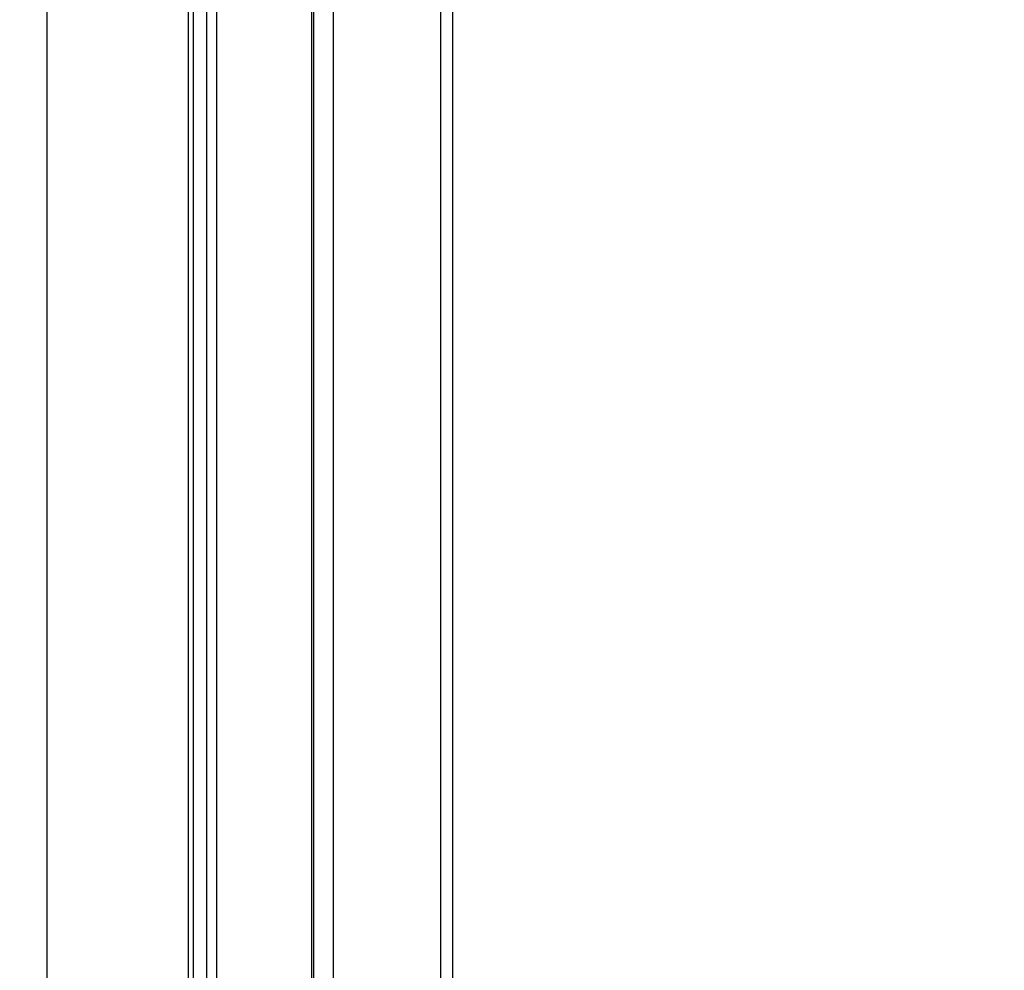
# Model space of a CAD drawing. Header units: millimetres. Extents: x 10 to 10348, y 8 to 8288.
# Tile 47 of 129: x 3627 to 3767, y 2920 to 3054. Entities that reach past the tile are written whole.
import ezdxf

# ---------------------------------------------------------------- set-up
doc = ezdxf.new("R2010")
doc.units = ezdxf.units.MM
doc.layers.add('COMPONENT_GEOMETRY', color=7, linetype='Continuous')
doc.styles.add('SLDTEXTSTYLE0', font='TXT', dxfattribs={"width": 0.75})
doc.dimstyles.new('SLDDIMSTYLE1', dxfattribs={"dimtxt": 75, "dimasz": 3.302, "dimexe": 0, "dimexo": 0.0625, "dimgap": 18.75, "dimtad": 0, "dimtih": 1, "dimtoh": 1, "dimdec": 0, "dimrnd": 1e-09, "dimzin": 12, "dimdsep": 46, "dimtxsty": 'SLDTEXTSTYLE0', "dimsah": 1, "dimcen": 0.09, "dimadec": 0, "dimazin": 3, "dimtfac": 1, "dimtdec": 0, "dimtofl": 0, "dimtmove": 0, "dimatfit": 3, "dimfxl": 1, "dimfrac": 2, "dimtolj": 1, "dimtzin": 12, "dimarcsym": 0})

# ---------------------------------------------------------------- blocks, each defined once
blk = doc.blocks.new('_D_6')
at = {"layer": 'COMPONENT_GEOMETRY', "color": 7}
for p, q in [((6592.37, 3169.16), (6314.85, 3169.16)), ((6318.02, 3169.16), (6318.02, 2018.74)), ((6318.02, 749.25), (6318.02, 1899.67)), ((3149.54, 749.25), (6321.2, 749.25))]:
    blk.add_line(p, q, dxfattribs=at)
for points in [[(6318.02, 3169.16), (6317.52, 3165.86), (6318.53, 3165.86)], [(6318.02, 749.25), (6318.53, 752.55), (6317.52, 752.55)]]:
    blk.add_solid(points, dxfattribs=at)
at = {"layer": 'COMPONENT_GEOMETRY', "color": 7, "insert": (6207.19, 1996.35), "char_height": 75, "attachment_point": 1, "style": 'SLDTEXTSTYLE0'}
blk.add_mtext('2420', dxfattribs=at)

msp = doc.modelspace()

# ---------------------------------------------------------------- linework, layer by layer
at = {"color": 8, "linetype": 'Continuous', "lineweight": 25}
for p, q in [((3631.22, 3851.9), (3631.22, 977.9)), ((3651.26, 2829.76), (3651.26, 3086.43)), ((3653.85, 2833.61), (3653.85, 3086.43)), ((3655.24, 3086.43), (3655.24, 2835.08)), ((3668.71, 2837.33), (3668.71, 3086.43)), ((3671.72, 3086.43), (3671.72, 2835.73)), ((3686.96, 2834), (3686.96, 3086.43))]:
    msp.add_line(p, q, dxfattribs=at)
at = {"color": 7, "linetype": 'Continuous', "lineweight": 25}
for p, q in [((3651.96, 2830.97), (3651.96, 3086.43)), ((3669.01, 2837.21), (3669.01, 3086.43)), ((3688.64, 3086.43), (3688.64, 2834.1))]:
    msp.add_line(p, q, dxfattribs=at)

# ---------------------------------------------------------------- dimensions: what is measured, and where the dimension line sits
at = {"layer": 'COMPONENT_GEOMETRY', "color": 7}
dim = msp.add_linear_dim(base=(6318.02, 749.25), p1=(6593.64, 3169.16), p2=(3148.27, 749.25), angle=90, dimstyle='SLDDIMSTYLE1', dxfattribs=at)
dim.commit()
dim.dimension.update_dxf_attribs({"geometry": '_D_6', "text_midpoint": (6318.02, 1959.21), "dimtype": 160})

doc.saveas('drawing.dxf')
